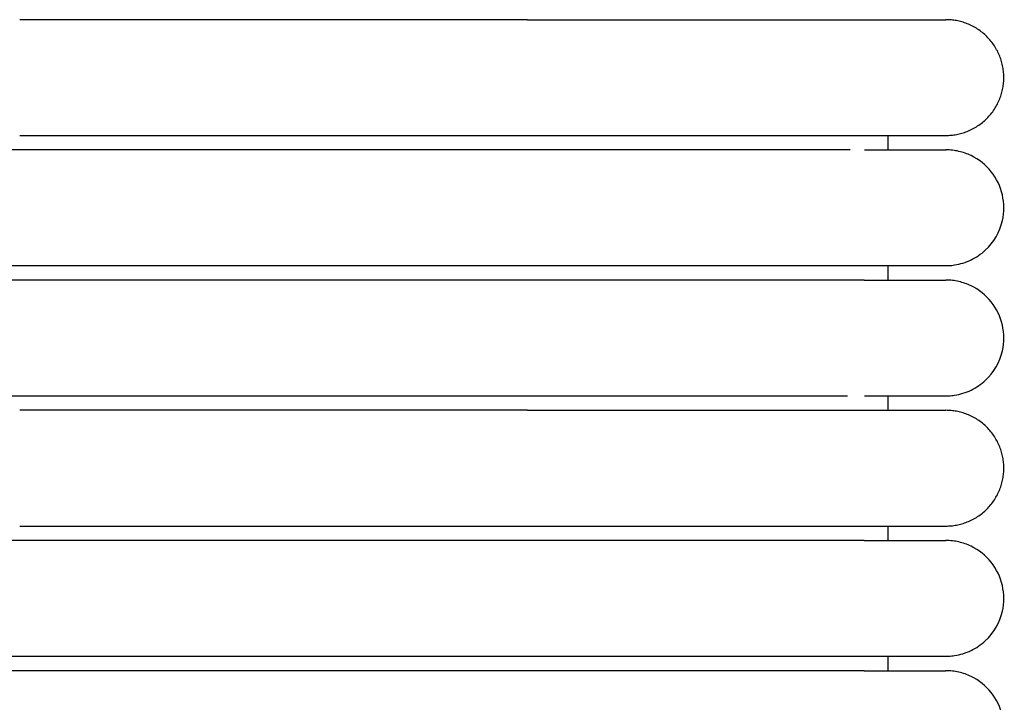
# Model space of a CAD drawing. Header units: millimetres. Extents: x -31695 to -19845, y -5614 to 7253.
# Tile 188 of 256: x -29446 to -29412, y 4900 to 4923. Entities that reach past the tile are written whole.
import ezdxf

# ---------------------------------------------------------------- set-up
doc = ezdxf.new("R2010")
doc.units = ezdxf.units.MM
doc.layers.add('2d', color=7, linetype='Continuous', true_color=0x000000)

msp = doc.modelspace()

# ---------------------------------------------------------------- linework, layer by layer
at = {"layer": '2d', "linetype": 'Continuous', "lineweight": -3}
for points in [[(-29428.526, 4923.495), (-29437.295, 4923.495), (-29446.065, 4923.495)], [(-29446.065, 4919.495), (-29437.295, 4919.495), (-29428.526, 4919.495)], [(-29416.065, 4918.995), (-29416.065, 4919.245), (-29416.065, 4919.495)], [(-29417.371, 4918.995), (-29431.718, 4918.995), (-29446.065, 4918.995)], [(-29446.065, 4914.995), (-29437.295, 4914.995), (-29428.526, 4914.995)], [(-29416.065, 4914.495), (-29416.065, 4914.745), (-29416.065, 4914.995)], [(-29416.884, 4914.495), (-29431.474, 4914.495), (-29446.065, 4914.495)], [(-29446.065, 4910.495), (-29437.295, 4910.495), (-29428.526, 4910.495)], [(-29416.065, 4909.995), (-29416.065, 4910.245), (-29416.065, 4910.495)], [(-29428.526, 4909.995), (-29437.295, 4909.995), (-29446.065, 4909.995)], [(-29446.065, 4905.995), (-29437.295, 4905.995), (-29428.526, 4905.995)], [(-29416.065, 4905.495), (-29416.065, 4905.745), (-29416.065, 4905.995)], [(-29416.884, 4905.495), (-29431.474, 4905.495), (-29446.065, 4905.495)], [(-29446.065, 4901.495), (-29431.474, 4901.495), (-29416.883, 4901.495)], [(-29416.065, 4900.995), (-29416.065, 4901.245), (-29416.065, 4901.495)], [(-29416.884, 4900.995), (-29431.474, 4900.995), (-29446.065, 4900.995)]]:
    msp.add_open_spline(points, degree=2, dxfattribs=at)
for points, weights, knots in [([(-29428.526, 4923.495), (-29423.555, 4923.495), (-29420.04, 4923.495), (-29417.69, 4923.495), (-29416.884, 4923.495)], [1, 0.853553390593, 0.853553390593, 0.853553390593, 0.919067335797], [0, 0, 0, 9.941125, 9.941125, 16.590224, 16.590224, 16.590224]), ([(-29414.065, 4919.495), (-29412.065, 4919.495), (-29412.065, 4921.495), (-29412.065, 4923.495), (-29414.065, 4923.495)], [1, 0.707106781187, 1, 0.707106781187, 1], [0, 0, 0, 1.570796, 1.570796, 3.141593, 3.141593, 3.141593]), ([(-29428.526, 4919.495), (-29423.555, 4919.495), (-29420.04, 4919.495), (-29417.69, 4919.495), (-29416.884, 4919.495)], [1, 0.853553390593, 0.853553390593, 0.853553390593, 0.919067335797], [0, 0, 0, 9.941125, 9.941125, 16.590224, 16.590224, 16.590224]), ([(-29446.065, 4918.995), (-29448.964, 4918.995), (-29451.014, 4918.995), (-29453.065, 4918.995), (-29453.065, 4918.995)], [1, 0.853553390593, 0.853553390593, 0.853553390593, 1], [0, 0, 0, 5.79899, 5.79899, 11.59798, 11.59798, 11.59798]), ([(-29453.065, 4914.995), (-29453.065, 4914.995), (-29451.014, 4914.995), (-29448.964, 4914.995), (-29446.065, 4914.995)], [1, 0.853553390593, 0.853553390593, 0.853553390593, 1], [0, 0, 0, 5.79899, 5.79899, 11.59798, 11.59798, 11.59798]), ([(-29446.065, 4914.495), (-29448.964, 4914.495), (-29451.014, 4914.495), (-29453.065, 4914.495), (-29453.065, 4914.495)], [1, 0.853553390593, 0.853553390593, 0.853553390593, 1], [0, 0, 0, 5.79899, 5.79899, 11.59798, 11.59798, 11.59798]), ([(-29453.065, 4910.495), (-29453.065, 4910.495), (-29451.014, 4910.495), (-29448.964, 4910.495), (-29446.065, 4910.495)], [1, 0.853553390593, 0.853553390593, 0.853553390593, 1], [0, 0, 0, 5.79899, 5.79899, 11.59798, 11.59798, 11.59798]), ([(-29428.526, 4909.995), (-29423.555, 4909.995), (-29420.04, 4909.995), (-29417.69, 4909.995), (-29416.884, 4909.995)], [1, 0.853553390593, 0.853553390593, 0.853553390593, 0.919067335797], [0, 0, 0, 9.941125, 9.941125, 16.590224, 16.590224, 16.590224]), ([(-29414.065, 4905.995), (-29412.065, 4905.995), (-29412.065, 4907.995), (-29412.065, 4909.995), (-29414.065, 4909.995)], [1, 0.707106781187, 1, 0.707106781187, 1], [0, 0, 0, 1.570796, 1.570796, 3.141593, 3.141593, 3.141593]), ([(-29428.526, 4905.995), (-29423.555, 4905.995), (-29420.04, 4905.995), (-29417.69, 4905.995), (-29416.884, 4905.995)], [1, 0.853553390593, 0.853553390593, 0.853553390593, 0.919067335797], [0, 0, 0, 9.941125, 9.941125, 16.590224, 16.590224, 16.590224]), ([(-29446.065, 4905.495), (-29448.964, 4905.495), (-29451.014, 4905.495), (-29453.065, 4905.495), (-29453.065, 4905.495)], [1, 0.853553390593, 0.853553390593, 0.853553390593, 1], [0, 0, 0, 5.79899, 5.79899, 11.59798, 11.59798, 11.59798]), ([(-29453.065, 4901.495), (-29453.065, 4901.495), (-29451.014, 4901.495), (-29448.964, 4901.495), (-29446.065, 4901.495)], [1, 0.853553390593, 0.853553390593, 0.853553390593, 1], [0, 0, 0, 5.79899, 5.79899, 11.59798, 11.59798, 11.59798]), ([(-29446.065, 4900.995), (-29448.964, 4900.995), (-29451.014, 4900.995), (-29453.065, 4900.995), (-29453.065, 4900.995)], [1, 0.853553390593, 0.853553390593, 0.853553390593, 1], [0, 0, 0, 5.79899, 5.79899, 11.59798, 11.59798, 11.59798])]:
    msp.add_rational_spline(points, weights, degree=2, knots=knots, dxfattribs=at)
for points in [[(-29416.884, 4923.495), (-29414.065, 4923.495), (-29414.065, 4923.495)], [(-29416.884, 4919.495), (-29414.065, 4919.495), (-29414.065, 4919.495)], [(-29416.884, 4909.995), (-29414.065, 4909.995), (-29414.065, 4909.995)], [(-29416.884, 4905.995), (-29414.065, 4905.995), (-29414.065, 4905.995)]]:
    msp.add_rational_spline(points, [0.919067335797, 0.951503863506, 1], degree=2, dxfattribs=at)
for points, knots in [([(-29416.881, 4918.995), (-29416.196, 4918.995), (-29415.637, 4918.995), (-29415.203, 4918.995), (-29414.833, 4918.995), (-29414.554, 4918.995), (-29414.365, 4918.995), (-29414.177, 4918.995), (-29414.079, 4918.995), (-29414.065, 4918.995)], [0.012636, 0.012636, 0.012636, 0.012636, 8.649792, 8.649792, 8.649792, 15.95018, 15.95018, 15.95018, 23.144583, 23.144583, 23.144583, 23.144583]), ([(-29414.064, 4914.995), (-29414.031, 4914.995), (-29413.998, 4914.996), (-29413.898, 4915.001), (-29413.832, 4915.008), (-29413.766, 4915.017), (-29413.569, 4915.047), (-29413.377, 4915.107), (-29413.197, 4915.193), (-29413.017, 4915.28), (-29412.85, 4915.393), (-29412.704, 4915.529), (-29412.412, 4915.8), (-29412.203, 4916.161), (-29412.114, 4916.55), (-29412.048, 4916.842), (-29412.048, 4917.149), (-29412.115, 4917.44), (-29412.182, 4917.732), (-29412.314, 4918.008), (-29412.501, 4918.242), (-29412.687, 4918.476), (-29412.928, 4918.667), (-29413.197, 4918.797), (-29413.332, 4918.862), (-29413.474, 4918.912), (-29413.62, 4918.945), (-29413.693, 4918.962), (-29413.767, 4918.974), (-29413.878, 4918.987), (-29413.915, 4918.99), (-29413.981, 4918.993), (-29414.037, 4918.994), (-29414.065, 4918.995)], [23.445563, 23.445563, 23.445563, 23.445563, 23.44566, 23.44566, 23.445854, 23.445854, 23.445854, 24.046298, 24.046298, 24.046298, 24.647109, 24.647109, 24.647109, 25.861391, 25.861391, 25.861391, 26.766947, 26.766947, 26.766947, 27.671852, 27.671852, 27.671852, 28.577116, 28.577116, 28.577116, 29.026854, 29.026854, 29.026854, 29.266292, 29.266292, 29.386004, 29.386004, 29.475728, 29.475728, 29.475728, 29.475728]), ([(-29428.526, 4914.995), (-29428.325, 4914.995), (-29428.122, 4914.995), (-29427.922, 4914.995), (-29427.72, 4914.995), (-29427.519, 4914.995), (-29427.318, 4914.995), (-29427.117, 4914.995), (-29426.916, 4914.995), (-29426.716, 4914.995), (-29426.516, 4914.995), (-29426.317, 4914.995), (-29426.118, 4914.995), (-29425.919, 4914.995), (-29425.722, 4914.995), (-29425.525, 4914.995), (-29425.329, 4914.995), (-29425.133, 4914.995), (-29424.939, 4914.995), (-29424.915, 4914.995), (-29424.891, 4914.995), (-29424.867, 4914.995), (-29424.842, 4914.995), (-29424.818, 4914.995), (-29424.794, 4914.995), (-29424.746, 4914.995), (-29424.698, 4914.995), (-29424.649, 4914.995), (-29424.553, 4914.995), (-29424.457, 4914.995), (-29424.362, 4914.995), (-29424.171, 4914.995), (-29423.982, 4914.995), (-29423.795, 4914.995), (-29423.607, 4914.995), (-29423.422, 4914.995), (-29423.24, 4914.995), (-29423.059, 4914.995), (-29422.88, 4914.995), (-29422.705, 4914.995), (-29422.53, 4914.995), (-29422.358, 4914.995), (-29422.189, 4914.995), (-29422.02, 4914.995), (-29421.855, 4914.995), (-29421.693, 4914.995), (-29421.531, 4914.995), (-29421.372, 4914.995), (-29421.218, 4914.995), (-29421.063, 4914.995), (-29420.911, 4914.995), (-29420.764, 4914.995), (-29420.617, 4914.995), (-29420.473, 4914.995), (-29420.333, 4914.995), (-29420.193, 4914.995), (-29420.057, 4914.995), (-29419.925, 4914.995), (-29419.923, 4914.995), (-29419.921, 4914.995), (-29419.913, 4914.995), (-29419.909, 4914.995), (-29419.905, 4914.995), (-29419.901, 4914.995), (-29419.893, 4914.995), (-29419.886, 4914.995), (-29419.878, 4914.995), (-29419.862, 4914.995), (-29419.847, 4914.995), (-29419.832, 4914.995), (-29419.801, 4914.995), (-29419.77, 4914.995), (-29419.739, 4914.995), (-29419.709, 4914.995), (-29419.678, 4914.995), (-29419.648, 4914.995), (-29419.633, 4914.995), (-29419.618, 4914.995), (-29419.603, 4914.995), (-29419.595, 4914.995), (-29419.588, 4914.995), (-29419.58, 4914.995), (-29419.572, 4914.995), (-29419.565, 4914.995), (-29419.557, 4914.995), (-29419.527, 4914.995), (-29419.497, 4914.995), (-29419.468, 4914.995), (-29419.438, 4914.995), (-29419.408, 4914.995), (-29419.379, 4914.995), (-29419.349, 4914.995), (-29419.32, 4914.995), (-29419.291, 4914.995), (-29419.276, 4914.995), (-29419.262, 4914.995), (-29419.247, 4914.995), (-29419.233, 4914.995), (-29419.218, 4914.995), (-29419.204, 4914.995), (-29419.146, 4914.995), (-29419.089, 4914.995), (-29419.033, 4914.995), (-29418.977, 4914.995), (-29418.921, 4914.995), (-29418.866, 4914.995), (-29418.811, 4914.995), (-29418.756, 4914.995), (-29418.703, 4914.995), (-29418.676, 4914.995), (-29418.649, 4914.995), (-29418.623, 4914.995), (-29418.597, 4914.995), (-29418.57, 4914.995), (-29418.544, 4914.995), (-29418.492, 4914.995), (-29418.441, 4914.995), (-29418.39, 4914.995), (-29418.34, 4914.995), (-29418.29, 4914.995), (-29418.241, 4914.995), (-29418.229, 4914.995), (-29418.217, 4914.995), (-29418.2, 4914.995), (-29418.198, 4914.995), (-29418.197, 4914.995), (-29418.186, 4914.995), (-29418.18, 4914.995), (-29418.174, 4914.995), (-29418.168, 4914.995), (-29418.162, 4914.995), (-29418.156, 4914.995), (-29418.15, 4914.995), (-29418.144, 4914.995), (-29418.138, 4914.995), (-29418.132, 4914.995), (-29418.12, 4914.995), (-29418.109, 4914.995), (-29418.097, 4914.995), (-29418.073, 4914.995), (-29418.05, 4914.995), (-29418.027, 4914.995), (-29418.003, 4914.995), (-29417.98, 4914.995), (-29417.958, 4914.995), (-29417.946, 4914.995), (-29417.935, 4914.995), (-29417.924, 4914.995), (-29417.912, 4914.995), (-29417.901, 4914.995), (-29417.89, 4914.995), (-29417.868, 4914.995), (-29417.846, 4914.995), (-29417.824, 4914.995), (-29417.813, 4914.995), (-29417.802, 4914.995), (-29417.791, 4914.995), (-29417.786, 4914.995), (-29417.781, 4914.995), (-29417.775, 4914.995), (-29417.772, 4914.995), (-29417.77, 4914.995), (-29417.759, 4914.995), (-29417.738, 4914.995), (-29417.717, 4914.995), (-29417.696, 4914.995), (-29417.685, 4914.995), (-29417.675, 4914.995), (-29417.664, 4914.995), (-29417.654, 4914.995), (-29417.644, 4914.995), (-29417.634, 4914.995), (-29417.629, 4914.995), (-29417.623, 4914.995), (-29417.618, 4914.995), (-29417.616, 4914.995), (-29417.613, 4914.995), (-29417.603, 4914.995), (-29417.593, 4914.995), (-29417.583, 4914.995), (-29417.573, 4914.995), (-29417.568, 4914.995), (-29417.563, 4914.995), (-29417.558, 4914.995), (-29417.553, 4914.995), (-29417.548, 4914.995), (-29417.543, 4914.995), (-29417.541, 4914.995), (-29417.539, 4914.995), (-29417.529, 4914.995), (-29417.524, 4914.995), (-29417.519, 4914.995), (-29417.507, 4914.995), (-29417.504, 4914.995), (-29417.502, 4914.995), (-29417.492, 4914.995), (-29417.49, 4914.995), (-29417.488, 4914.995), (-29417.478, 4914.995), (-29417.476, 4914.995), (-29417.473, 4914.995), (-29417.462, 4914.995), (-29417.282, 4914.995), (-29417.125, 4914.995), (-29416.883, 4914.995)], [0, 0, 0, 0, 0.604392, 0.604392, 0.604392, 1.209983, 1.209983, 1.209983, 1.816678, 1.816678, 1.816678, 2.424373, 2.424373, 2.424373, 3.032962, 3.032962, 3.032962, 3.642355, 3.642355, 3.642355, 3.718574, 3.718574, 3.718574, 3.794805, 3.794805, 3.794805, 3.947301, 3.947301, 3.947301, 4.252432, 4.252432, 4.252432, 4.863279, 4.863279, 4.863279, 5.473241, 5.473241, 5.473241, 6.077558, 6.077558, 6.077558, 6.676545, 6.676545, 6.676545, 7.270261, 7.270261, 7.270261, 7.858638, 7.858638, 7.858638, 8.441554, 8.441554, 8.441554, 9.018802, 9.018802, 9.018802, 9.59013, 9.59013, 9.59013, 9.606865, 9.606865, 9.606865, 9.623609, 9.623609, 9.623609, 9.65712, 9.65712, 9.65712, 9.724231, 9.724231, 9.724231, 9.858806, 9.858806, 9.858806, 9.993848, 9.993848, 9.993848, 10.061542, 10.061542, 10.061542, 10.095431, 10.095431, 10.095431, 10.129349, 10.129349, 10.129349, 10.265305, 10.265305, 10.265305, 10.401707, 10.401707, 10.401707, 10.538551, 10.538551, 10.538551, 10.607137, 10.607137, 10.607137, 10.675832, 10.675832, 10.675832, 10.951681, 10.951681, 10.951681, 11.229214, 11.229214, 11.229214, 11.508391, 11.508391, 11.508391, 11.648586, 11.648586, 11.648586, 11.789181, 11.789181, 11.789181, 12.071564, 12.071564, 12.071564, 12.355514, 12.355514, 12.355514, 12.435655, 12.435655, 12.435655, 12.462396, 12.462396, 12.462396, 12.498072, 12.498072, 12.498072, 12.533772, 12.533772, 12.533772, 12.569497, 12.569497, 12.569497, 12.641017, 12.641017, 12.641017, 12.784348, 12.784348, 12.784348, 12.928064, 12.928064, 12.928064, 13.000067, 13.000067, 13.000067, 13.072166, 13.072166, 13.072166, 13.216653, 13.216653, 13.216653, 13.289042, 13.289042, 13.289042, 13.325273, 13.325273, 13.325273, 13.361528, 13.361528, 13.361528, 13.506789, 13.506789, 13.506789, 13.579566, 13.579566, 13.579566, 13.65244, 13.65244, 13.65244, 13.688914, 13.688914, 13.688914, 13.725413, 13.725413, 13.725413, 13.798483, 13.798483, 13.798483, 13.835056, 13.835056, 13.835056, 13.871653, 13.871653, 13.871653, 13.908274, 13.908274, 13.908274, 13.963254, 13.963254, 13.963254, 13.999937, 13.999937, 13.999937, 14.036646, 14.036646, 14.036646, 14.077973, 14.077973, 14.077973, 15.470899, 15.470899, 15.470899, 15.470899]), ([(-29416.883, 4914.995), (-29416.2, 4914.995), (-29415.638, 4914.995), (-29415.202, 4914.995), (-29414.832, 4914.995), (-29414.554, 4914.995), (-29414.365, 4914.995), (-29414.177, 4914.995), (-29414.078, 4914.995), (-29414.065, 4914.995)], [0, 0, 0, 0, 8.585636, 8.585636, 8.585636, 15.831639, 15.831639, 15.831639, 22.972447, 22.972447, 22.972447, 22.972447]), ([(-29416.884, 4914.495), (-29416.198, 4914.495), (-29415.637, 4914.495), (-29415.203, 4914.495), (-29414.833, 4914.495), (-29414.554, 4914.495), (-29414.365, 4914.495), (-29414.177, 4914.495), (-29414.079, 4914.495), (-29414.065, 4914.495)], [0, 0, 0, 0, 8.649968, 8.649968, 8.649968, 15.950267, 15.950267, 15.950267, 23.144583, 23.144583, 23.144583, 23.144583]), ([(-29414.064, 4910.495), (-29414.031, 4910.495), (-29413.998, 4910.496), (-29413.898, 4910.501), (-29413.832, 4910.508), (-29413.766, 4910.517), (-29413.569, 4910.547), (-29413.377, 4910.607), (-29413.197, 4910.693), (-29413.017, 4910.78), (-29412.85, 4910.893), (-29412.704, 4911.029), (-29412.412, 4911.3), (-29412.203, 4911.661), (-29412.114, 4912.05), (-29412.048, 4912.342), (-29412.048, 4912.649), (-29412.115, 4912.94), (-29412.182, 4913.232), (-29412.314, 4913.508), (-29412.501, 4913.742), (-29412.687, 4913.976), (-29412.928, 4914.167), (-29413.197, 4914.297), (-29413.332, 4914.362), (-29413.474, 4914.412), (-29413.62, 4914.445), (-29413.693, 4914.462), (-29413.767, 4914.474), (-29413.878, 4914.487), (-29413.915, 4914.49), (-29413.981, 4914.493), (-29414.037, 4914.494), (-29414.065, 4914.495)], [23.445579, 23.445579, 23.445579, 23.445579, 23.445671, 23.445671, 23.445854, 23.445854, 23.445854, 24.046298, 24.046298, 24.046298, 24.647109, 24.647109, 24.647109, 25.861391, 25.861391, 25.861391, 26.766947, 26.766947, 26.766947, 27.671851, 27.671851, 27.671851, 28.577116, 28.577116, 28.577116, 29.026854, 29.026854, 29.026854, 29.266292, 29.266292, 29.386004, 29.386004, 29.475729, 29.475729, 29.475729, 29.475729]), ([(-29428.526, 4910.495), (-29428.325, 4910.495), (-29428.122, 4910.495), (-29427.922, 4910.495), (-29427.72, 4910.495), (-29427.519, 4910.495), (-29427.318, 4910.495), (-29427.117, 4910.495), (-29426.916, 4910.495), (-29426.716, 4910.495), (-29426.516, 4910.495), (-29426.317, 4910.495), (-29426.118, 4910.495), (-29425.919, 4910.495), (-29425.722, 4910.495), (-29425.525, 4910.495), (-29425.329, 4910.495), (-29425.133, 4910.495), (-29424.939, 4910.495), (-29424.915, 4910.495), (-29424.891, 4910.495), (-29424.867, 4910.495), (-29424.842, 4910.495), (-29424.818, 4910.495), (-29424.794, 4910.495), (-29424.746, 4910.495), (-29424.698, 4910.495), (-29424.649, 4910.495), (-29424.553, 4910.495), (-29424.457, 4910.495), (-29424.362, 4910.495), (-29424.171, 4910.495), (-29423.982, 4910.495), (-29423.795, 4910.495), (-29423.607, 4910.495), (-29423.422, 4910.495), (-29423.24, 4910.495), (-29423.059, 4910.495), (-29422.88, 4910.495), (-29422.705, 4910.495), (-29422.53, 4910.495), (-29422.358, 4910.495), (-29422.189, 4910.495), (-29422.02, 4910.495), (-29421.855, 4910.495), (-29421.693, 4910.495), (-29421.531, 4910.495), (-29421.372, 4910.495), (-29421.218, 4910.495), (-29421.063, 4910.495), (-29420.911, 4910.495), (-29420.764, 4910.495), (-29420.616, 4910.495), (-29420.473, 4910.495), (-29420.333, 4910.495), (-29420.193, 4910.495), (-29420.057, 4910.495), (-29419.925, 4910.495), (-29419.923, 4910.495), (-29419.921, 4910.495), (-29419.913, 4910.495), (-29419.909, 4910.495), (-29419.905, 4910.495), (-29419.901, 4910.495), (-29419.893, 4910.495), (-29419.886, 4910.495), (-29419.878, 4910.495), (-29419.862, 4910.495), (-29419.847, 4910.495), (-29419.832, 4910.495), (-29419.801, 4910.495), (-29419.77, 4910.495), (-29419.739, 4910.495), (-29419.709, 4910.495), (-29419.678, 4910.495), (-29419.648, 4910.495), (-29419.633, 4910.495), (-29419.618, 4910.495), (-29419.603, 4910.495), (-29419.595, 4910.495), (-29419.588, 4910.495), (-29419.58, 4910.495), (-29419.572, 4910.495), (-29419.565, 4910.495), (-29419.557, 4910.495), (-29419.527, 4910.495), (-29419.497, 4910.495), (-29419.468, 4910.495), (-29419.438, 4910.495), (-29419.408, 4910.495), (-29419.379, 4910.495), (-29419.349, 4910.495), (-29419.32, 4910.495), (-29419.291, 4910.495), (-29419.276, 4910.495), (-29419.262, 4910.495), (-29419.247, 4910.495), (-29419.233, 4910.495), (-29419.218, 4910.495), (-29419.204, 4910.495), (-29419.146, 4910.495), (-29419.089, 4910.495), (-29419.033, 4910.495), (-29418.977, 4910.495), (-29418.921, 4910.495), (-29418.866, 4910.495), (-29418.811, 4910.495), (-29418.756, 4910.495), (-29418.703, 4910.495), (-29418.676, 4910.495), (-29418.649, 4910.495), (-29418.623, 4910.495), (-29418.597, 4910.495), (-29418.57, 4910.495), (-29418.544, 4910.495), (-29418.492, 4910.495), (-29418.441, 4910.495), (-29418.39, 4910.495), (-29418.34, 4910.495), (-29418.29, 4910.495), (-29418.241, 4910.495), (-29418.229, 4910.495), (-29418.217, 4910.495), (-29418.2, 4910.495), (-29418.198, 4910.495), (-29418.197, 4910.495), (-29418.186, 4910.495), (-29418.18, 4910.495), (-29418.174, 4910.495), (-29418.168, 4910.495), (-29418.162, 4910.495), (-29418.156, 4910.495), (-29418.15, 4910.495), (-29418.144, 4910.495), (-29418.138, 4910.495), (-29418.132, 4910.495), (-29418.12, 4910.495), (-29418.109, 4910.495), (-29418.097, 4910.495), (-29418.073, 4910.495), (-29418.05, 4910.495), (-29418.027, 4910.495), (-29418.003, 4910.495), (-29417.98, 4910.495), (-29417.958, 4910.495), (-29417.946, 4910.495), (-29417.935, 4910.495), (-29417.924, 4910.495), (-29417.912, 4910.495), (-29417.901, 4910.495), (-29417.89, 4910.495), (-29417.868, 4910.495), (-29417.846, 4910.495), (-29417.824, 4910.495), (-29417.813, 4910.495), (-29417.802, 4910.495), (-29417.791, 4910.495), (-29417.786, 4910.495), (-29417.781, 4910.495), (-29417.775, 4910.495), (-29417.772, 4910.495), (-29417.77, 4910.495), (-29417.759, 4910.495), (-29417.738, 4910.495), (-29417.717, 4910.495), (-29417.696, 4910.495), (-29417.685, 4910.495), (-29417.675, 4910.495), (-29417.664, 4910.495), (-29417.654, 4910.495), (-29417.644, 4910.495), (-29417.634, 4910.495), (-29417.629, 4910.495), (-29417.623, 4910.495), (-29417.618, 4910.495), (-29417.616, 4910.495), (-29417.613, 4910.495), (-29417.603, 4910.495), (-29417.593, 4910.495), (-29417.583, 4910.495), (-29417.573, 4910.495), (-29417.568, 4910.495), (-29417.563, 4910.495), (-29417.558, 4910.495), (-29417.553, 4910.495), (-29417.548, 4910.495), (-29417.543, 4910.495), (-29417.541, 4910.495), (-29417.539, 4910.495), (-29417.529, 4910.495), (-29417.524, 4910.495), (-29417.519, 4910.495), (-29417.46, 4910.495)], [0, 0, 0, 0, 0.610358, 0.610358, 0.610358, 1.221927, 1.221927, 1.221927, 1.83461, 1.83461, 1.83461, 2.448304, 2.448304, 2.448304, 3.0629, 3.0629, 3.0629, 3.678308, 3.678308, 3.678308, 3.75528, 3.75528, 3.75528, 3.832263, 3.832263, 3.832263, 3.986264, 3.986264, 3.986264, 4.294407, 4.294407, 4.294407, 4.911284, 4.911284, 4.911284, 5.527266, 5.527266, 5.527266, 6.137548, 6.137548, 6.137548, 6.742447, 6.742447, 6.742447, 7.342024, 7.342024, 7.342024, 7.936209, 7.936209, 7.936209, 8.524879, 8.524879, 8.524879, 9.107824, 9.107824, 9.107824, 9.684793, 9.684793, 9.684793, 9.701693, 9.701693, 9.701693, 9.718602, 9.718602, 9.718602, 9.752444, 9.752444, 9.752444, 9.820217, 9.820217, 9.820217, 9.95612, 9.95612, 9.95612, 10.092495, 10.092495, 10.092495, 10.160857, 10.160857, 10.160857, 10.195081, 10.195081, 10.195081, 10.229334, 10.229334, 10.229334, 10.366631, 10.366631, 10.366631, 10.50438, 10.50438, 10.50438, 10.642575, 10.642575, 10.642575, 10.711838, 10.711838, 10.711838, 10.781211, 10.781211, 10.781211, 11.059783, 11.059783, 11.059783, 11.340055, 11.340055, 11.340055, 11.621988, 11.621988, 11.621988, 11.763567, 11.763567, 11.763567, 11.90555, 11.90555, 11.90555, 12.190719, 12.190719, 12.190719, 12.477473, 12.477473, 12.477473, 12.558405, 12.558405, 12.558405, 12.58541, 12.58541, 12.58541, 12.621438, 12.621438, 12.621438, 12.657491, 12.657491, 12.657491, 12.693567, 12.693567, 12.693567, 12.765794, 12.765794, 12.765794, 12.910539, 12.910539, 12.910539, 13.055674, 13.055674, 13.055674, 13.128387, 13.128387, 13.128387, 13.201198, 13.201198, 13.201198, 13.347112, 13.347112, 13.347112, 13.420215, 13.420215, 13.420215, 13.456803, 13.456803, 13.456803, 13.493416, 13.493416, 13.493416, 13.640111, 13.640111, 13.640111, 13.713606, 13.713606, 13.713606, 13.7872, 13.7872, 13.7872, 13.824034, 13.824034, 13.824034, 13.860893, 13.860893, 13.860893, 13.934685, 13.934685, 13.934685, 13.971618, 13.971618, 13.971618, 14.008577, 14.008577, 14.008577, 14.04556, 14.04556, 14.04556, 14.082568, 14.082568, 14.082568, 14.082568]), ([(-29416.883, 4910.495), (-29416.2, 4910.495), (-29415.638, 4910.495), (-29415.202, 4910.495), (-29414.832, 4910.495), (-29414.554, 4910.495), (-29414.365, 4910.495), (-29414.177, 4910.495), (-29414.078, 4910.495), (-29414.065, 4910.495)], [0, 0, 0, 0, 8.585637, 8.585637, 8.585637, 15.83164, 15.83164, 15.83164, 22.972449, 22.972449, 22.972449, 22.972449]), ([(-29416.884, 4905.495), (-29416.198, 4905.495), (-29415.637, 4905.495), (-29415.203, 4905.495), (-29414.833, 4905.495), (-29414.554, 4905.495), (-29414.365, 4905.495), (-29414.177, 4905.495), (-29414.079, 4905.495), (-29414.065, 4905.495)], [0, 0, 0, 0, 8.649968, 8.649968, 8.649968, 15.950267, 15.950267, 15.950267, 23.144583, 23.144583, 23.144583, 23.144583]), ([(-29414.064, 4901.495), (-29414.031, 4901.495), (-29413.998, 4901.496), (-29413.898, 4901.501), (-29413.832, 4901.508), (-29413.766, 4901.517), (-29413.569, 4901.547), (-29413.377, 4901.607), (-29413.197, 4901.693), (-29413.017, 4901.78), (-29412.85, 4901.893), (-29412.704, 4902.029), (-29412.412, 4902.3), (-29412.203, 4902.661), (-29412.114, 4903.05), (-29412.048, 4903.342), (-29412.048, 4903.649), (-29412.115, 4903.94), (-29412.182, 4904.232), (-29412.314, 4904.508), (-29412.501, 4904.742), (-29412.687, 4904.976), (-29412.928, 4905.167), (-29413.197, 4905.297), (-29413.332, 4905.362), (-29413.474, 4905.412), (-29413.62, 4905.445), (-29413.693, 4905.462), (-29413.767, 4905.474), (-29413.878, 4905.487), (-29413.915, 4905.49), (-29413.981, 4905.493), (-29414.037, 4905.494), (-29414.065, 4905.495)], [23.445619, 23.445619, 23.445619, 23.445619, 23.445697, 23.445697, 23.445854, 23.445854, 23.445854, 24.046298, 24.046298, 24.046298, 24.647109, 24.647109, 24.647109, 25.861391, 25.861391, 25.861391, 26.766947, 26.766947, 26.766947, 27.671851, 27.671851, 27.671851, 28.577116, 28.577116, 28.577116, 29.026854, 29.026854, 29.026854, 29.266292, 29.266292, 29.386004, 29.386004, 29.475728, 29.475728, 29.475728, 29.475728]), ([(-29416.883, 4901.495), (-29416.2, 4901.495), (-29415.638, 4901.495), (-29415.202, 4901.495), (-29414.832, 4901.495), (-29414.554, 4901.495), (-29414.365, 4901.495), (-29414.177, 4901.495), (-29414.078, 4901.495), (-29414.065, 4901.495)], [0, 0, 0, 0, 8.585638, 8.585638, 8.585638, 15.831643, 15.831643, 15.831643, 22.972452, 22.972452, 22.972452, 22.972452]), ([(-29416.884, 4900.995), (-29416.198, 4900.995), (-29415.637, 4900.995), (-29415.203, 4900.995), (-29414.833, 4900.995), (-29414.554, 4900.995), (-29414.365, 4900.995), (-29414.177, 4900.995), (-29414.079, 4900.995), (-29414.065, 4900.995)], [0, 0, 0, 0, 8.649968, 8.649968, 8.649968, 15.950267, 15.950267, 15.950267, 23.144583, 23.144583, 23.144583, 23.144583]), ([(-29414.064, 4896.995), (-29414.031, 4896.995), (-29413.998, 4896.996), (-29413.898, 4897.001), (-29413.832, 4897.008), (-29413.766, 4897.017), (-29413.569, 4897.047), (-29413.377, 4897.107), (-29413.197, 4897.193), (-29413.017, 4897.28), (-29412.85, 4897.393), (-29412.704, 4897.529), (-29412.412, 4897.8), (-29412.203, 4898.161), (-29412.114, 4898.55), (-29412.048, 4898.842), (-29412.048, 4899.149), (-29412.115, 4899.44), (-29412.182, 4899.732), (-29412.314, 4900.008), (-29412.501, 4900.242), (-29412.687, 4900.476), (-29412.928, 4900.667), (-29413.197, 4900.797), (-29413.332, 4900.862), (-29413.474, 4900.912), (-29413.62, 4900.945), (-29413.693, 4900.962), (-29413.767, 4900.974), (-29413.878, 4900.987), (-29413.915, 4900.99), (-29413.981, 4900.993), (-29414.037, 4900.994), (-29414.065, 4900.995)], [23.44555, 23.44555, 23.44555, 23.44555, 23.445651, 23.445651, 23.445853, 23.445853, 23.445853, 24.046298, 24.046298, 24.046298, 24.647108, 24.647108, 24.647108, 25.861391, 25.861391, 25.861391, 26.766947, 26.766947, 26.766947, 27.671851, 27.671851, 27.671851, 28.577115, 28.577115, 28.577115, 29.026854, 29.026854, 29.026854, 29.266292, 29.266292, 29.386004, 29.386004, 29.475728, 29.475728, 29.475728, 29.475728])]:
    msp.add_open_spline(points, degree=3, knots=knots, dxfattribs=at)

doc.saveas('drawing.dxf')
